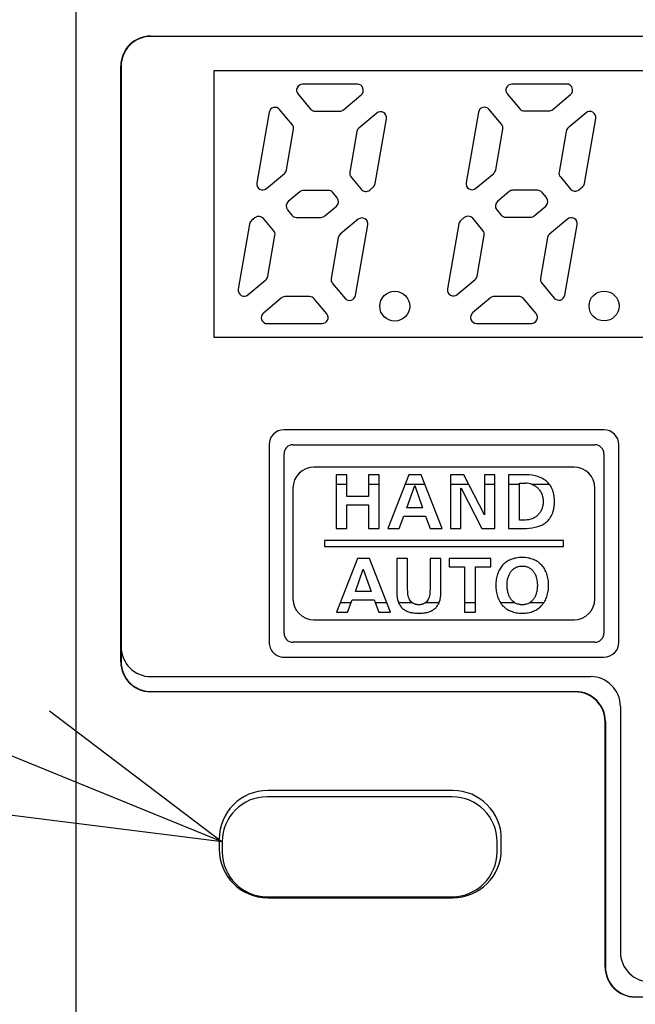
# Model space of a CAD drawing. Header units: millimetres. Extents: x 62 to 842, y -230 to 658.
# Tile 21 of 28: x 350 to 370, y 233 to 266. Entities that reach past the tile are written whole.
import ezdxf
from ezdxf import colors
from ezdxf.entities.mleader import LeaderData, LeaderLine
from ezdxf.math import Vec2, Vec3

# ---------------------------------------------------------------- set-up
doc = ezdxf.new("R2010")
doc.units = ezdxf.units.MM
doc.layers.get('0').update_dxf_attribs({"linetype": 'CONTINUOUS'})
for name, color, linetype in [('11', 2, 'CONTINUOUS'), ('17', 6, 'CONTINUOUS'), ('19', 2, 'CONTINUOUS')]:
    doc.layers.add(name, color=color, linetype=linetype)

# ---------------------------------------------------------------- blocks, each defined once
blk = doc.blocks.new('_OPEN30')
at = {"color": 0, "linetype": 'ByBlock'}
for p, q in [((-1, 0.2679), (0, 0)), ((0, 0), (-1, -0.2679)), ((0, 0), (-1, 0))]:
    blk.add_line(p, q, dxfattribs=at)

msp = doc.modelspace()

# ---------------------------------------------------------------- linework, layer by layer
at = {"layer": '11'}
for p, q in [((351.55, 231.872), (351.55, 276.573)), ((354.041, 265.381), (417.059, 265.381)), ((417.05, 265.372), (354.05, 265.372)), ((353.041, 244.463), (353.041, 264.381)), ((353.05, 264.372), (353.05, 244.472)), ((356.15, 264.222), (356.15, 255.322)), ((384.15, 264.222), (356.15, 264.222)), ((360.953, 263.773), (359.121, 263.771)), ((367.953, 263.779), (366.121, 263.777)), ((358.968, 263.442), (359.387, 262.944)), ((360.489, 262.921), (361.082, 263.42)), ((365.968, 263.449), (366.387, 262.951)), ((367.489, 262.927), (368.082, 263.426)), ((358.004, 262.834), (357.59, 260.475)), ((358.774, 262.429), (358.354, 262.928)), ((359.54, 262.873), (360.361, 262.874)), ((361.601, 262.809), (361.005, 262.308)), ((365.004, 262.841), (364.59, 260.481)), ((365.774, 262.436), (365.354, 262.935)), ((366.54, 262.879), (367.361, 262.88)), ((368.601, 262.815), (368.005, 262.314)), ((361.546, 260.449), (361.926, 262.621)), ((368.546, 260.456), (368.926, 262.627)), ((358.58, 260.906), (358.818, 262.266)), ((360.937, 262.189), (360.699, 260.83)), ((365.58, 260.913), (365.818, 262.272)), ((367.937, 262.196), (367.699, 260.836)), ((357.916, 260.287), (358.512, 260.788)), ((360.742, 260.666), (361.084, 260.261)), ((364.916, 260.294), (365.512, 260.794)), ((367.742, 260.673), (368.084, 260.267)), ((361.365, 260.237), (361.477, 260.331)), ((368.365, 260.243), (368.477, 260.337)), ((359.026, 260.175), (358.641, 259.851)), ((359.977, 260.223), (359.155, 260.222)), ((360.278, 259.976), (360.13, 260.152)), ((366.026, 260.182), (365.641, 259.857)), ((366.977, 260.229), (366.155, 260.229)), ((367.278, 259.982), (367.13, 260.158)), ((359.868, 259.37), (360.254, 259.694)), ((366.868, 259.376), (367.254, 259.701)), ((358.616, 259.569), (358.764, 259.393)), ((365.616, 259.576), (365.764, 259.4)), ((357.349, 259.095), (356.968, 256.924)), ((357.529, 259.308), (357.417, 259.214)), ((358.152, 258.879), (357.811, 259.284)), ((358.918, 259.322), (359.739, 259.323)), ((360.978, 259.258), (360.383, 258.757)), ((360.89, 256.711), (361.304, 259.07)), ((364.349, 259.102), (363.968, 256.93)), ((364.529, 259.315), (364.417, 259.221)), ((365.152, 258.885), (364.811, 259.291)), ((365.918, 259.328), (366.739, 259.329)), ((367.978, 259.264), (367.383, 258.764)), ((367.89, 256.717), (368.304, 259.077)), ((357.957, 257.356), (358.196, 258.715)), ((364.957, 257.362), (365.196, 258.722)), ((360.314, 258.639), (360.076, 257.279)), ((367.314, 258.645), (367.076, 257.286)), ((357.294, 256.736), (357.889, 257.237)), ((360.12, 257.116), (360.54, 256.616)), ((364.294, 256.743), (364.889, 257.244)), ((367.12, 257.122), (367.54, 256.623)), ((358.404, 256.625), (357.809, 256.124)), ((359.354, 256.672), (358.532, 256.672)), ((359.928, 256.101), (359.507, 256.601)), ((365.404, 256.631), (364.809, 256.131)), ((366.354, 256.679), (365.532, 256.678)), ((366.928, 256.108), (366.507, 256.608)), ((357.938, 255.771), (359.775, 255.773)), ((364.938, 255.778), (366.775, 255.779)), ((356.15, 255.322), (384.15, 255.322)), ((369.2, 252.222), (358.5, 252.222)), ((358, 251.723), (358, 245.122)), ((358.8, 251.723), (368.9, 251.723)), ((369.7, 245.122), (369.7, 251.723)), ((358.5, 245.422), (358.5, 251.422)), ((369.2, 251.423), (369.2, 245.422)), ((368.2, 250.972), (359.5, 250.972)), ((360.242, 250.722), (360.242, 248.922)), ((360.603, 250.722), (360.242, 250.722)), ((360.603, 249.995), (360.603, 250.722)), ((361.325, 250.722), (361.325, 249.995)), ((361.686, 250.722), (361.325, 250.722)), ((361.686, 248.922), (361.686, 250.722)), ((362.677, 250.722), (361.976, 248.922)), ((363.084, 250.722), (362.677, 250.722)), ((363.791, 248.922), (363.084, 250.722)), ((364.072, 250.722), (364.072, 248.922)), ((364.516, 250.722), (364.072, 250.722)), ((365.202, 249.376), (364.516, 250.722)), ((365.207, 250.722), (365.207, 249.376)), ((365.552, 250.722), (365.207, 250.722)), ((365.552, 248.922), (365.552, 250.722)), ((366.013, 250.722), (366.013, 248.922)), ((366.505, 250.722), (366.013, 250.722)), ((358.8, 250.272), (358.8, 246.572)), ((360.603, 250.398), (360.242, 250.398)), ((361.686, 250.398), (361.325, 250.398)), ((363.212, 250.398), (362.551, 250.398)), ((362.61, 249.618), (362.87, 250.361)), ((362.87, 250.361), (362.876, 250.361)), ((362.876, 250.361), (363.136, 249.618)), ((364.681, 250.398), (364.072, 250.398)), ((364.418, 248.922), (364.418, 250.268)), ((364.418, 250.268), (364.423, 250.268)), ((364.423, 250.268), (365.111, 248.922)), ((365.552, 250.398), (365.207, 250.398)), ((366.374, 250.398), (366.013, 250.398)), ((366.374, 249.206), (366.374, 250.438)), ((366.374, 250.438), (366.575, 250.438)), ((367.379, 250.398), (366.793, 250.398)), ((367.379, 250.398), (367.379, 250.399)), ((368.9, 246.572), (368.9, 250.272)), ((361.325, 249.995), (360.603, 249.995)), ((360.603, 248.922), (360.603, 249.711)), ((360.603, 249.711), (361.325, 249.711)), ((361.325, 249.711), (361.325, 248.922)), ((363.136, 249.618), (362.61, 249.618)), ((362.35, 248.922), (362.507, 249.335)), ((362.507, 249.335), (363.236, 249.335)), ((363.236, 249.335), (363.391, 248.922)), ((365.207, 249.376), (365.202, 249.376)), ((366.575, 249.206), (366.374, 249.206)), ((360.242, 248.922), (360.603, 248.922)), ((361.325, 248.922), (361.686, 248.922)), ((361.976, 248.922), (362.35, 248.922)), ((363.391, 248.922), (363.791, 248.922)), ((364.072, 248.922), (364.418, 248.922)), ((365.111, 248.922), (365.552, 248.922)), ((366.013, 248.922), (366.505, 248.922)), ((359.85, 248.522), (359.85, 248.322)), ((367.85, 248.522), (359.85, 248.522)), ((367.85, 248.322), (367.85, 248.522)), ((359.85, 248.322), (367.85, 248.322)), ((360.953, 247.922), (360.252, 246.122)), ((361.361, 247.922), (360.953, 247.922)), ((362.067, 246.122), (361.361, 247.922)), ((362.274, 247.922), (362.274, 246.772)), ((362.635, 247.922), (362.274, 247.922)), ((362.635, 246.883), (362.635, 247.922)), ((363.383, 247.922), (363.383, 246.883)), ((363.744, 247.922), (363.383, 247.922)), ((363.744, 246.772), (363.744, 247.922)), ((364.025, 247.922), (364.025, 247.639)), ((365.418, 247.922), (364.025, 247.922)), ((365.418, 247.639), (365.418, 247.922)), ((360.886, 246.819), (361.147, 247.561)), ((361.147, 247.561), (361.152, 247.561)), ((361.152, 247.561), (361.412, 246.819)), ((364.025, 247.639), (364.541, 247.639)), ((364.541, 247.639), (364.541, 246.122)), ((364.902, 246.122), (364.902, 247.639)), ((364.902, 247.639), (365.418, 247.639)), ((360.626, 246.122), (360.783, 246.535)), ((360.783, 246.535), (361.513, 246.535)), ((361.412, 246.819), (360.886, 246.819)), ((361.513, 246.535), (361.668, 246.122)), ((360.379, 246.447), (360.75, 246.447)), ((361.546, 246.447), (361.94, 246.447)), ((362.33, 246.447), (362.779, 246.447)), ((363.239, 246.447), (363.688, 246.447)), ((364.541, 246.447), (364.902, 246.447)), ((365.738, 246.447), (366.207, 246.447)), ((365.738, 246.447), (365.738, 246.446)), ((366.728, 246.447), (367.193, 246.447)), ((359.5, 245.872), (368.2, 245.872)), ((360.252, 246.122), (360.626, 246.122)), ((361.668, 246.122), (362.067, 246.122)), ((364.541, 246.122), (364.902, 246.122)), ((368.9, 245.122), (358.8, 245.122)), ((358.5, 244.622), (369.2, 244.622)), ((354.05, 243.972), (368.75, 243.972)), ((368.241, 243.463), (354.041, 243.463)), ((354.05, 243.472), (368.25, 243.472)), ((369.75, 242.972), (369.75, 234.772)), ((369.241, 234.263), (369.241, 242.464)), ((369.25, 242.472), (369.25, 234.272)), ((364.145, 240.166), (357.955, 240.166)), ((356.331, 238.542), (356.331, 238.202)), ((365.768, 238.202), (365.768, 238.542)), ((357.955, 236.579), (364.145, 236.579)), ((417.059, 233.263), (370.241, 233.263))]:
    msp.add_line(p, q, dxfattribs=at)
for centre in [(362.204, 256.353), (369.204, 256.36)]:
    msp.add_circle(centre, 0.5, dxfattribs=at)
for centre, radius, start, end in [((354.05, 264.372), 1, 90, 180), ((359.121, 263.571), 0.2, 90.0537, 220.0725), ((360.953, 263.573), 0.2, 310.0725, 90.0537), ((366.121, 263.577), 0.2, 90.0537, 220.0725), ((367.953, 263.579), 0.2, 310.0725, 90.0537), ((358.201, 262.8), 0.2, 40.0725, 170.053), ((365.201, 262.806), 0.2, 40.0725, 170.053), ((359.54, 263.073), 0.2, 220.0725, 270.0537), ((360.36, 263.074), 0.2, 270.0537, 310.0725), ((361.729, 262.655), 0.2, 350.053, 130.0725), ((366.54, 263.079), 0.2, 220.0725, 270.0537), ((367.36, 263.08), 0.2, 270.0537, 310.0725), ((368.729, 262.662), 0.2, 350.053, 130.0725), ((358.621, 262.3), 0.2, 350.053, 40.0711), ((361.134, 262.155), 0.2, 130.0727, 170.053), ((365.621, 262.307), 0.2, 350.053, 40.0711), ((368.134, 262.161), 0.2, 130.0727, 170.053), ((358.383, 260.941), 0.2, 310.0536, 350.053), ((360.896, 260.795), 0.2, 170.053, 220.0711), ((365.383, 260.947), 0.2, 310.0536, 350.053), ((367.896, 260.802), 0.2, 170.053, 220.0711), ((357.787, 260.44), 0.2, 170.053, 310.0536), ((361.349, 260.484), 0.2, 310.0725, 350.053), ((364.787, 260.447), 0.2, 170.053, 310.0536), ((368.349, 260.49), 0.2, 310.0725, 350.053), ((359.155, 260.022), 0.2, 90.0537, 130.0725), ((359.977, 260.023), 0.2, 40.0732, 90.0537), ((361.237, 260.39), 0.2, 220.0725, 310.0725), ((366.155, 260.029), 0.2, 90.0537, 130.0725), ((366.977, 260.029), 0.2, 40.0732, 90.0537), ((368.237, 260.396), 0.2, 220.0725, 310.0725), ((358.769, 259.698), 0.2, 130.0725, 220.0725), ((360.125, 259.847), 0.2, 310.0725, 40.0725), ((365.769, 259.704), 0.2, 130.0725, 220.0725), ((367.125, 259.854), 0.2, 310.0725, 40.0725), ((357.658, 259.155), 0.2, 40.0725, 130.0725), ((358.917, 259.522), 0.2, 220.0725, 270.0537), ((359.739, 259.523), 0.2, 270.0537, 310.0725), ((364.658, 259.162), 0.2, 40.0725, 130.0725), ((365.917, 259.528), 0.2, 220.0725, 270.0537), ((366.739, 259.529), 0.2, 270.0537, 310.0725), ((357.546, 259.061), 0.2, 130.0725, 170.053), ((361.107, 259.105), 0.2, 350.053, 130.0536), ((364.546, 259.067), 0.2, 130.0725, 170.053), ((368.107, 259.111), 0.2, 350.053, 130.0536), ((357.999, 258.75), 0.2, 350.053, 40.0711), ((360.511, 258.604), 0.2, 130.0536, 170.053), ((364.999, 258.756), 0.2, 350.053, 40.0711), ((367.511, 258.611), 0.2, 130.0536, 170.053), ((364.76, 257.397), 0.2, 310.0727, 350.053), ((357.76, 257.39), 0.2, 310.0727, 350.053), ((360.273, 257.244), 0.2, 170.053, 220.0711), ((367.273, 257.251), 0.2, 170.053, 220.0711), ((357.165, 256.889), 0.2, 170.053, 310.0725), ((360.693, 256.745), 0.2, 220.0725, 350.053), ((364.165, 256.896), 0.2, 170.053, 310.0725), ((367.693, 256.752), 0.2, 220.0725, 350.053), ((358.532, 256.472), 0.2, 90.0537, 130.0725), ((359.354, 256.472), 0.2, 40.0727, 90.0537), ((365.532, 256.478), 0.2, 90.0537, 130.0725), ((366.354, 256.479), 0.2, 40.0727, 90.0537), ((357.937, 255.971), 0.2, 130.0725, 270.0537), ((359.775, 255.973), 0.2, 270.0537, 40.0725), ((364.937, 255.978), 0.2, 130.0725, 270.0537), ((366.775, 255.979), 0.2, 270.0537, 40.0725), ((358.5, 251.722), 0.5, 89.9797, 179.9395), ((369.2, 251.722), 0.5, 0.0484, 89.988), ((358.8, 251.422), 0.3, 90.0063, 179.9934), ((368.9, 251.422), 0.3, 0.0066, 89.9937), ((359.5, 250.272), 0.7, 90, 180), ((368.2, 250.272), 0.7, 0, 90), ((366.574, 249.827), 0.611, 69.0313, 89.9393), ((366.581, 249.847), 0.59, 68.4316, 68.9566), ((359.5, 246.572), 0.7, 180, 270), ((368.2, 246.572), 0.7, 270, 0), ((362.958, 246.665), 0.282, 228.613, 230.6905), ((363.061, 246.665), 0.282, 309.3221, 311.3892), ((358.8, 245.422), 0.3, 180.0063, 269.9937), ((368.9, 245.422), 0.3, 270.0063, 359.9937), ((354.05, 244.972), 1, 180, 270), ((369.2, 245.122), 0.5, 270.0293, 0.0152), ((368.75, 242.972), 1, 0, 90), ((357.955, 238.542), 1.623, 90, 180), ((364.145, 238.542), 1.623, 0, 90), ((357.955, 238.202), 1.623, 180, 270), ((364.145, 238.202), 1.623, 270, 0), ((370.75, 234.772), 1, 180, 270)]:
    msp.add_arc(centre, radius, start, end, dxfattribs=at)
for centre, major_axis, start_param, end_param in [((354.041, 264.381), (0.707, -0.707), 2.356347, 3.926839), ((354.041, 244.464), (0.707, 0.707), 2.356347, 3.926839), ((354.05, 244.472), (-0.707, -0.707), -0.785246, 0.785246), ((368.241, 242.463), (-0.707, -0.707), 2.356347, 3.926839), ((368.25, 242.472), (0.707, 0.707), -0.785246, 0.785246), ((370.241, 234.264), (0.707, 0.707), 2.356347, 3.926839), ((370.25, 234.272), (-0.707, -0.707), -0.785246, 0.785246)]:
    msp.add_ellipse(centre, major_axis=major_axis, ratio=0.999695, start_param=start_param, end_param=end_param, dxfattribs=at)
for points, knots in [([(367.379, 250.399), (367.373, 250.406), (367.331, 250.459), (367.236, 250.546), (367.077, 250.632), (366.834, 250.707), (366.638, 250.722), (366.505, 250.722)], [0, 0, 0, 0, 0.029135, 0.211699, 0.395742, 0.587664, 1, 1, 1, 1]), ([(366.505, 248.922), (366.638, 248.922), (366.834, 248.937), (367.077, 249.012), (367.236, 249.098), (367.37, 249.22), (367.452, 249.353), (367.499, 249.476), (367.525, 249.581), (367.538, 249.676), (367.544, 249.758), (367.545, 249.822), (367.544, 249.886), (367.538, 249.968), (367.525, 250.063), (367.499, 250.169), (367.455, 250.282), (367.411, 250.356), (367.379, 250.398)], [0, 0, 0, 0, 0.181969, 0.266667, 0.347887, 0.428455, 0.513234, 0.55922, 0.608628, 0.662254, 0.690894, 0.720866, 0.750838, 0.779478, 0.833105, 0.882513, 0.928498, 1, 1, 1, 1]), ([(366.798, 250.396), (366.832, 250.383), (366.898, 250.349), (366.988, 250.279), (367.064, 250.19), (367.123, 250.083), (367.153, 249.981), (367.166, 249.893), (367.169, 249.822), (367.166, 249.752), (367.153, 249.663), (367.123, 249.561), (367.064, 249.454), (366.988, 249.365), (366.897, 249.295), (366.763, 249.227), (366.65, 249.206), (366.575, 249.206)], [0, 0, 0, 0, 0.064843, 0.132289, 0.2012, 0.272896, 0.349192, 0.389801, 0.432425, 0.475048, 0.515654, 0.591938, 0.66362, 0.732517, 0.799951, 0.866788, 1, 1, 1, 1]), ([(366.467, 247.953), (366.45, 247.953), (366.415, 247.952), (366.347, 247.948), (366.266, 247.937), (366.174, 247.916), (366.088, 247.888), (366.009, 247.851), (365.913, 247.793), (365.807, 247.701), (365.707, 247.564), (365.636, 247.403), (365.602, 247.254), (365.588, 247.127), (365.584, 247.027), (365.588, 246.927), (365.602, 246.799), (365.636, 246.65), (365.69, 246.524), (365.729, 246.46), (365.738, 246.447)], [0, 0, 0, 0, 0.025748, 0.050786, 0.098888, 0.144673, 0.18852, 0.230829, 0.272016, 0.352569, 0.433549, 0.517768, 0.607427, 0.654848, 0.704176, 0.753591, 0.801194, 0.891408, 0.97629, 1, 1, 1, 1]), ([(367.193, 246.447), (367.202, 246.462), (367.242, 246.526), (367.298, 246.653), (367.333, 246.802), (367.347, 246.928), (367.35, 247.027), (367.347, 247.126), (367.332, 247.252), (367.297, 247.4), (367.225, 247.56), (367.125, 247.698), (366.997, 247.81), (366.87, 247.877), (366.758, 247.916), (366.666, 247.937), (366.586, 247.948), (366.519, 247.952), (366.485, 247.953), (366.467, 247.953)], [0, 0, 0, 0, 0.02572, 0.110833, 0.200758, 0.247982, 0.296849, 0.345603, 0.392624, 0.481974, 0.566423, 0.647949, 0.729066, 0.812699, 0.856487, 0.902055, 0.949773, 0.974553, 1, 1, 1, 1]), ([(366.207, 246.447), (366.185, 246.461), (366.136, 246.5), (366.072, 246.578), (366.021, 246.678), (365.986, 246.789), (365.966, 246.906), (365.958, 247.065), (365.975, 247.224), (366.024, 247.37), (366.077, 247.468), (366.147, 247.553), (366.221, 247.607), (366.288, 247.639), (366.343, 247.656), (366.393, 247.665), (366.435, 247.669), (366.456, 247.669), (366.467, 247.669)], [0, 0, 0, 0, 0.049774, 0.118749, 0.189735, 0.263425, 0.33944, 0.416861, 0.566866, 0.639696, 0.710223, 0.778965, 0.847738, 0.883188, 0.919985, 0.958712, 0.979, 1, 1, 1, 1]), ([(366.467, 247.669), (366.478, 247.669), (366.5, 247.669), (366.542, 247.665), (366.591, 247.656), (366.647, 247.639), (366.714, 247.607), (366.788, 247.553), (366.858, 247.468), (366.911, 247.37), (366.96, 247.224), (366.977, 247.065), (366.969, 246.906), (366.948, 246.789), (366.913, 246.678), (366.862, 246.578), (366.799, 246.5), (366.75, 246.461), (366.728, 246.447)], [0, 0, 0, 0, 0.020991, 0.04127, 0.079985, 0.116774, 0.152219, 0.220991, 0.289739, 0.360273, 0.433108, 0.583117, 0.660539, 0.736558, 0.810252, 0.881245, 0.950226, 1, 1, 1, 1]), ([(362.771, 246.453), (362.77, 246.454), (362.75, 246.472), (362.715, 246.513), (362.677, 246.589), (362.642, 246.712), (362.635, 246.813), (362.635, 246.883)], [0, 0, 0, 0, 0.004018, 0.172559, 0.351277, 0.54692, 1, 1, 1, 1]), ([(363.383, 246.883), (363.383, 246.813), (363.376, 246.712), (363.341, 246.589), (363.303, 246.513), (363.268, 246.472), (363.248, 246.454), (363.247, 246.453)], [0, 0, 0, 0, 0.453052, 0.648678, 0.827374, 0.995875, 1, 1, 1, 1]), ([(362.274, 246.772), (362.274, 246.667), (362.288, 246.554), (362.328, 246.452), (362.33, 246.447)], [0, 0, 0, 0, 0.950497, 1, 1, 1, 1]), ([(363.688, 246.447), (363.69, 246.452), (363.731, 246.554), (363.744, 246.667), (363.744, 246.772)], [0, 0, 0, 0, 0.049505, 1, 1, 1, 1]), ([(362.33, 246.447), (362.345, 246.411), (362.383, 246.339), (362.465, 246.246), (362.574, 246.174), (362.679, 246.133), (362.771, 246.111), (362.846, 246.099), (362.912, 246.094), (362.967, 246.091), (363.009, 246.091), (363.051, 246.091), (363.106, 246.094), (363.172, 246.099), (363.247, 246.111), (363.339, 246.133), (363.444, 246.174), (363.553, 246.246), (363.635, 246.339), (363.673, 246.411), (363.688, 246.447)], [0, 0, 0, 0, 0.070997, 0.14792, 0.225689, 0.308483, 0.35278, 0.399346, 0.448375, 0.473862, 0.500014, 0.526156, 0.551635, 0.600651, 0.647208, 0.6915, 0.774292, 0.852067, 0.928998, 1, 1, 1, 1]), ([(363.239, 246.447), (363.222, 246.433), (363.192, 246.413), (363.146, 246.394), (363.104, 246.383), (363.058, 246.376), (363.009, 246.374), (362.961, 246.376), (362.915, 246.383), (362.873, 246.394), (362.826, 246.413), (362.796, 246.433), (362.779, 246.447)], [0, 0, 0, 0, 0.134099, 0.21734, 0.305112, 0.398853, 0.499879, 0.600966, 0.69476, 0.782577, 0.865856, 1, 1, 1, 1]), ([(365.738, 246.446), (365.76, 246.413), (365.817, 246.337), (365.932, 246.235), (366.059, 246.167), (366.172, 246.128), (366.265, 246.107), (366.346, 246.096), (366.406, 246.092), (366.432, 246.091), (366.441, 246.091)], [0, 0, 0, 0, 0.144012, 0.34713, 0.557098, 0.667528, 0.782905, 0.904243, 0.967466, 1, 1, 1, 1]), ([(366.467, 246.375), (366.456, 246.375), (366.434, 246.375), (366.391, 246.379), (366.34, 246.388), (366.284, 246.406), (366.24, 246.426), (366.215, 246.441), (366.207, 246.447)], [0, 0, 0, 0, 0.123708, 0.242913, 0.469549, 0.683719, 0.889041, 1, 1, 1, 1]), ([(366.441, 246.091), (366.45, 246.091), (366.476, 246.091), (366.52, 246.092), (366.587, 246.096), (366.668, 246.107), (366.76, 246.129), (366.872, 246.168), (366.999, 246.237), (367.114, 246.339), (367.171, 246.415), (367.193, 246.447)], [0, 0, 0, 0, 0.030689, 0.091279, 0.150235, 0.263642, 0.371829, 0.475725, 0.674154, 0.866819, 1, 1, 1, 1]), ([(366.728, 246.447), (366.719, 246.441), (366.695, 246.426), (366.651, 246.406), (366.594, 246.388), (366.544, 246.379), (366.501, 246.375), (366.479, 246.375), (366.467, 246.375)], [0, 0, 0, 0, 0.110981, 0.316329, 0.530505, 0.757126, 0.876314, 1, 1, 1, 1]), ([(358, 245.122), (358, 244.995), (358.066, 244.834), (358.181, 244.736), (358.2, 244.722)], [0, 0, 0, 0, 0.842875, 1, 1, 1, 1]), ([(358.2, 244.722), (358.222, 244.706), (358.312, 244.65), (358.421, 244.622), (358.5, 244.622)], [0, 0, 0, 0, 0.253922, 1, 1, 1, 1])]:
    msp.add_open_spline(points, degree=3, knots=knots, dxfattribs=at)
at = {"layer": '17'}
for p, q in [((364.125, 239.955), (357.935, 239.955)), ((356.435, 238.455), (356.435, 238.115)), ((365.625, 238.115), (365.625, 238.455)), ((357.935, 236.615), (364.125, 236.615))]:
    msp.add_line(p, q, dxfattribs=at)
for centre, start, end in [((357.935, 238.455), 90, 180), ((364.125, 238.455), 0, 90), ((357.935, 238.115), 180, 270), ((364.125, 238.115), 270, 0)]:
    msp.add_arc(centre, 1.5, start, end, dxfattribs=at)

# ---------------------------------------------------------------- leaders
at = {"layer": '19'}
ml = msp.add_multileader_mtext('Standard', dxfattribs=at)
ml.set_content('{\\Fromans,extfont|c128;\\W0.7;USB Type:C}', color=256)
ml.set_leader_properties()
ml.set_arrow_properties(name='OPEN30')
ml.build(insert=Vec2(0, 0))
ml.multileader.update_dxf_attribs({"text_left_attachment_type": 6, "text_right_attachment_type": 6, "dogleg_length": 5.893, "arrow_head_size": 7})
ctx = ml.context
ctx.base_point, ctx.char_height, ctx.arrow_head_size, ctx.plane_origin = Vec3(286.812, 247.734), 7.5, 7, Vec3(385.435, 255.535)
ctx.left_attachment, ctx.right_attachment, ctx.text_align_type = 6, 6, 2
notes = []
notes.append((ctx, [(1, (1, 1, 0), (333.573, 247.734), (-1, 0), 0.611, [(0, [(356.435, 238.455)], 0, [])])]))
ctx.mtext.insert, ctx.mtext.alignment, ctx.mtext.flow_direction = Vec3(330.962, 257.734), 3, 5
for ctx, leaders in notes:
    for number, flags, end, landing, length, lines in leaders:
        leader = LeaderData()
        leader.index, (leader.has_last_leader_line, leader.has_dogleg_vector, leader.attachment_direction) = number, flags
        leader.last_leader_point, leader.dogleg_vector, leader.dogleg_length = Vec3(end), Vec3(landing), length
        for number, points, colour, breaks in lines:
            line = LeaderLine()
            line.index, line.vertices, line.color, line.breaks = number, Vec3.list(points), colors.encode_raw_color(colour), breaks
            leader.lines.append(line)
        ctx.leaders.append(leader)

doc.saveas('drawing.dxf')
